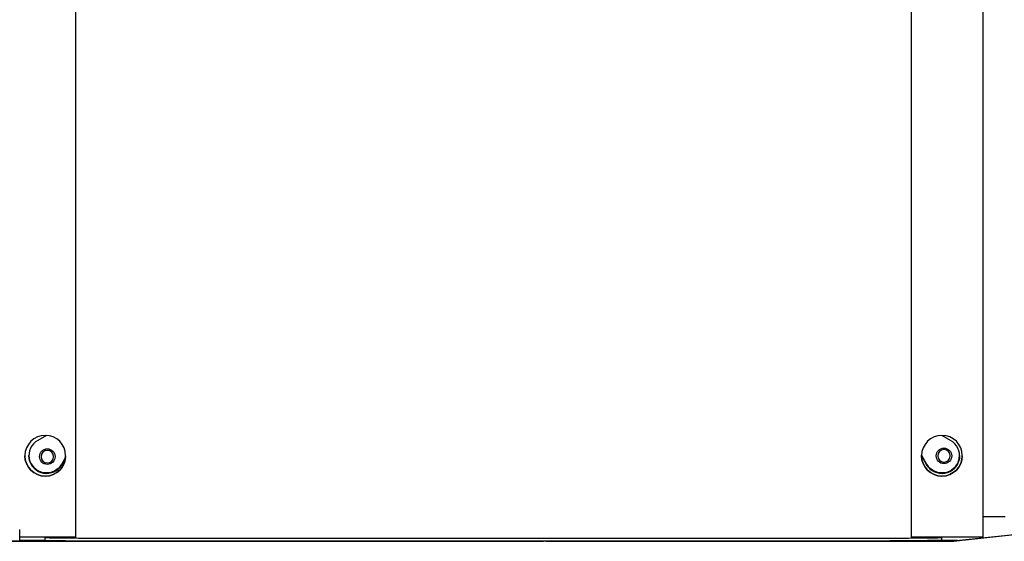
# Model space of a CAD drawing. Extents: x 1 to 669, y 0 to 417.
# Tile 107 of 256: x 67.49 to 79.57, y 365.01 to 371.41. Entities that reach past the tile are written whole.
import ezdxf

# ---------------------------------------------------------------- set-up
doc = ezdxf.new("R2010")
doc.units = 0
doc.header["$LTSCALE"] = 12
doc.header["$MEASUREMENT"] = 0
doc.layers.add('X', color=1, linetype='CONTINUOUS')

msp = doc.modelspace()

# ---------------------------------------------------------------- linework, layer by layer
at = {"layer": 'X'}
for p, q in [((79.30313, 377.56436), (79.30313, 365.06436)), ((68.17813, 365.05506), (68.17813, 376.55506)), ((78.42813, 365.05506), (78.42813, 376.55506)), ((67.81927, 366.31384), (67.71185, 366.25276)), ((78.91017, 366.25276), (78.80184, 366.31436)), ((67.73306, 366.05418), (67.73306, 366.05419)), ((67.73306, 366.05416), (67.73306, 366.05416)), ((67.73306, 366.05413), (67.73306, 366.05414)), ((67.73306, 366.05411), (67.73306, 366.05411)), ((67.73306, 366.05408), (67.73306, 366.05409)), ((67.73306, 366.05406), (67.73306, 366.05406)), ((67.73306, 366.05403), (67.73306, 366.05404)), ((67.73306, 366.05401), (67.73306, 366.05401)), ((67.73306, 366.05398), (67.73306, 366.05399)), ((67.73306, 366.05396), (67.73306, 366.05396)), ((67.73306, 366.05393), (67.73306, 366.05394)), ((67.73306, 366.05391), (67.73306, 366.05391)), ((67.73306, 366.05388), (67.73306, 366.05389)), ((67.73306, 366.05386), (67.73306, 366.05386)), ((67.73306, 366.05383), (67.73306, 366.05383)), ((67.73306, 366.05381), (67.73306, 366.05381)), ((67.73306, 366.05378), (67.73306, 366.05378)), ((67.73306, 366.05376), (67.73306, 366.05376)), ((67.73306, 366.05373), (67.73306, 366.05373)), ((67.73306, 366.0537), (67.73306, 366.05371)), ((67.73306, 366.05368), (67.73306, 366.05368)), ((67.73306, 366.05365), (67.73306, 366.05366)), ((67.73306, 366.05363), (67.73306, 366.05363)), ((67.73306, 366.0536), (67.73306, 366.05361)), ((67.73306, 366.05358), (67.73306, 366.05358)), ((67.92306, 366.05418), (67.92306, 366.05419)), ((67.92306, 366.05416), (67.92306, 366.05416)), ((67.92306, 366.05413), (67.92306, 366.05414)), ((67.92306, 366.05411), (67.92306, 366.05411)), ((67.92306, 366.05408), (67.92306, 366.05409)), ((67.92306, 366.05406), (67.92306, 366.05406)), ((67.92306, 366.05403), (67.92306, 366.05404)), ((67.92306, 366.05401), (67.92306, 366.05401)), ((67.92306, 366.05398), (67.92306, 366.05399)), ((67.92306, 366.05396), (67.92306, 366.05396)), ((67.92306, 366.05393), (67.92306, 366.05394)), ((67.92306, 366.05391), (67.92306, 366.05391)), ((67.92306, 366.05388), (67.92306, 366.05389)), ((67.92306, 366.05386), (67.92306, 366.05386)), ((67.92306, 366.05383), (67.92306, 366.05383)), ((67.92306, 366.05381), (67.92306, 366.05381)), ((67.92306, 366.05378), (67.92306, 366.05378)), ((67.92306, 366.05376), (67.92306, 366.05376)), ((67.92306, 366.05373), (67.92306, 366.05373)), ((67.92306, 366.0537), (67.92306, 366.05371)), ((67.92306, 366.05368), (67.92306, 366.05368)), ((67.92306, 366.05365), (67.92306, 366.05366)), ((67.92306, 366.05363), (67.92306, 366.05363)), ((67.92306, 366.0536), (67.92306, 366.05361)), ((67.92306, 366.05358), (67.92306, 366.05358)), ((68.05212, 366.04203), (68.00711, 365.96288)), ((68.00711, 365.9628), (68.05211, 366.04194)), ((68.05145, 366.03555), (68.00711, 365.95758)), ((68.00711, 365.9575), (68.05144, 366.03545)), ((78.6149, 365.95758), (78.55314, 366.06619)), ((78.55314, 366.06611), (78.6149, 365.9575)), ((78.6149, 365.96288), (78.55323, 366.07134)), ((78.55323, 366.07126), (78.6149, 365.9628)), ((78.73306, 366.06336), (78.73306, 366.06337)), ((78.73306, 366.06334), (78.73306, 366.06334)), ((78.73306, 366.06331), (78.73306, 366.06332)), ((78.73306, 366.06329), (78.73306, 366.06329)), ((78.73306, 366.06326), (78.73306, 366.06327)), ((78.73306, 366.06324), (78.73306, 366.06324)), ((78.73306, 366.06321), (78.73306, 366.06322)), ((78.73306, 366.06319), (78.73306, 366.06319)), ((78.73306, 366.06316), (78.73306, 366.06316)), ((78.73306, 366.06314), (78.73306, 366.06314)), ((78.73306, 366.06311), (78.73306, 366.06311)), ((78.73306, 366.06309), (78.73306, 366.06309)), ((78.73306, 366.06306), (78.73306, 366.06306)), ((78.73306, 366.06304), (78.73306, 366.06304)), ((78.73306, 366.06301), (78.73306, 366.06301)), ((78.73306, 366.06298), (78.73306, 366.06299)), ((78.73306, 366.06296), (78.73306, 366.06296)), ((78.73306, 366.06293), (78.73306, 366.06294)), ((78.73306, 366.06291), (78.73306, 366.06291)), ((78.73306, 366.06288), (78.73306, 366.06289)), ((78.73306, 366.06286), (78.73306, 366.06286)), ((78.73306, 366.06283), (78.73306, 366.06284)), ((78.73306, 366.06281), (78.73306, 366.06281)), ((78.73306, 366.06278), (78.73306, 366.06279)), ((78.73306, 366.06276), (78.73306, 366.06276)), ((78.92306, 366.06336), (78.92306, 366.06337)), ((78.92306, 366.06334), (78.92306, 366.06334)), ((78.92306, 366.06331), (78.92306, 366.06332)), ((78.92306, 366.06329), (78.92306, 366.06329)), ((78.92306, 366.06326), (78.92306, 366.06327)), ((78.92306, 366.06324), (78.92306, 366.06324)), ((78.92306, 366.06321), (78.92306, 366.06322)), ((78.92306, 366.06319), (78.92306, 366.06319)), ((78.92306, 366.06316), (78.92306, 366.06316)), ((78.92306, 366.06314), (78.92306, 366.06314)), ((78.92306, 366.06311), (78.92306, 366.06311)), ((78.92306, 366.06309), (78.92306, 366.06309)), ((78.92306, 366.06306), (78.92306, 366.06306)), ((78.92306, 366.06304), (78.92306, 366.06304)), ((78.92306, 366.06301), (78.92306, 366.06301)), ((78.92306, 366.06298), (78.92306, 366.06299)), ((78.92306, 366.06296), (78.92306, 366.06296)), ((78.92306, 366.06293), (78.92306, 366.06294)), ((78.92306, 366.06291), (78.92306, 366.06291)), ((78.92306, 366.06288), (78.92306, 366.06289)), ((78.92306, 366.06286), (78.92306, 366.06286)), ((78.92306, 366.06283), (78.92306, 366.06284)), ((78.92306, 366.06281), (78.92306, 366.06281)), ((78.92306, 366.06278), (78.92306, 366.06279)), ((78.92306, 366.06276), (78.92306, 366.06276)), ((83.76943, 365.52289), (78.93904, 365.0148)), ((78.97818, 365.0213), (83.78317, 365.5287)), ((79.57868, 365.31399), (79.30313, 365.31376)), ((67.48926, 365.02577), (67.48926, 365.16027)), ((68.17813, 365.06436), (67.48926, 365.06436)), ((67.80303, 365.0238), (67.80303, 365.0597)), ((68.28283, 365.05498), (78.32343, 365.05498)), ((79.30313, 365.06436), (78.42813, 365.06436)), ((78.80323, 365.0238), (78.80323, 365.0597)), ((78.93098, 365.01448), (73.91508, 365.01448)), ((78.93098, 365.01439), (73.91508, 365.01439)), ((73.94363, 365.01565), (78.94711, 365.01565)), ((78.23203, 365.02177), (78.23203, 365.02126)), ((78.93098, 365.01439), (78.93098, 365.01448))]:
    msp.add_line(p, q, dxfattribs=at)
at = {"layer": 'X', "extrusion": (2.4301e-16, 2.44171e-31, -1)}
for centre in [(67.80313, 366.06436), (78.80313, 366.06436)]:
    msp.add_ellipse(centre, major_axis=(0.25, 0), ratio=0.99999965, start_param=-6.283185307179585, end_param=9.134403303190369e-16, dxfattribs=at)
at = {"layer": 'X'}
for centre, major_axis, ratio, start_param, end_param in [((67.81888, 366.06453), (-0.21654, 0), 0.99999965, -1.05377325, 2.62456958), ((78.80313, 366.06453), (0.21654, 0), 0.99999965, -2.62456958, 1.05377325), ((67.81888, 366.06983), (-0.21654, 0), 0.99999965, 0.01225126, 2.62456958), ((78.80313, 366.06983), (0.21654, 0), 0.99999965, -2.62456958, -0.01225126), ((73.30313, 365.0597), (-5.5001, 0), 0.00083443, -0.37145216, 0.37145216), ((68.28283, 365.05506), (-0.1047, 0), 0.00083443, 0, 1.57079633), ((78.32343, 365.05506), (0.1047, 0), 0.00083443, -1.57079633, 0), ((73.30313, 365.0597), (5.5001, 0), 0.00083443, -0.37145216, 0.37145216), ((73.91508, 365.02209), (-9.2286, 0), 0.00083443, 0.10212017, 1.57079633), ((73.91508, 365.02209), (-9.124, 0), 0.00083443, 0.10330262, 1.57079633), ((73.30313, 365.0238), (-5.5001, 0), 0.00083443, 0, 3.14159265), ((78.84986, 365.02151), (-0.68721, 0), 0.00083443, -0.45321552, 1.74892456), ((73.91508, 365.02316), (5.3856, 0), 0.00083443, -0.50751971, -0.34607967)]:
    msp.add_ellipse(centre, major_axis=major_axis, ratio=ratio, start_param=start_param, end_param=end_param, dxfattribs=at)
at = {"layer": 'X', "extrusion": (2.4301e-16, 6.01166e-20, -1)}
for centre, major_axis, start_param, end_param in [((67.82806, 366.05358), (-0.095, 0), -1.57163076, 3.14075822), ((78.82806, 366.06276), (-0.095, 0), -1.57163076, 3.14075822), ((67.82806, 366.05358), (0.095, 0), -0.00083443, 1.5699619), ((78.82806, 366.06276), (0.095, 0), -0.00083443, 1.5699619)]:
    msp.add_ellipse(centre, major_axis=major_axis, ratio=0.99999965, start_param=start_param, end_param=end_param, dxfattribs=at)
at = {"layer": 'X', "extrusion": (2.4301e-16, 3.23106e-20, -1)}
for centre in [(67.82806, 366.05418), (67.82806, 366.05416), (67.82806, 366.05413), (67.82806, 366.05411), (67.82806, 366.05408), (67.82806, 366.05406), (67.82806, 366.05403), (67.82806, 366.05401), (67.82806, 366.05398), (67.82806, 366.05396), (67.82806, 366.05393), (67.82806, 366.05391), (67.82806, 366.05388), (67.82806, 366.05386), (67.82806, 366.05383), (67.82806, 366.05381), (67.82806, 366.05378), (67.82806, 366.05376), (67.82806, 366.05373), (67.82806, 366.0537), (67.82806, 366.05368), (67.82806, 366.05365), (67.82806, 366.05363), (67.82806, 366.0536), (78.82806, 366.06336), (78.82806, 366.06334), (78.82806, 366.06331), (78.82806, 366.06329), (78.82806, 366.06326), (78.82806, 366.06324), (78.82806, 366.06321), (78.82806, 366.06319), (78.82806, 366.06316), (78.82806, 366.06314), (78.82806, 366.06311), (78.82806, 366.06309), (78.82806, 366.06306), (78.82806, 366.06304), (78.82806, 366.06301), (78.82806, 366.06298), (78.82806, 366.06296), (78.82806, 366.06293), (78.82806, 366.06291), (78.82806, 366.06288), (78.82806, 366.06286), (78.82806, 366.06283), (78.82806, 366.06281), (78.82806, 366.06278)]:
    msp.add_ellipse(centre, major_axis=(-0.095, 0), ratio=0.99999965, start_param=-0.00013296, end_param=3.14075822, dxfattribs=at)
at = {"layer": 'X', "extrusion": (2.4301e-16, 1.27468e-28, -1)}
msp.add_ellipse((67.82806, 366.05419), major_axis=(-0.095, 0), ratio=0.99999965, start_param=0, end_param=3.14079535, dxfattribs=at)
at = {"layer": 'X', "extrusion": (2.4301e-16, -1.26992e-28, -1)}
for centre in [(67.82806, 366.05416), (67.82806, 366.05368), (78.82806, 366.06319)]:
    msp.add_ellipse(centre, major_axis=(-0.095, 0), ratio=0.99999965, start_param=0, end_param=3.14079535, dxfattribs=at)
at = {"layer": 'X', "extrusion": (2.4301e-16, -9.06403e-29, -1)}
for centre in [(67.82806, 366.05414), (78.82806, 366.06334), (78.82806, 366.06316), (78.82806, 366.06301)]:
    msp.add_ellipse(centre, major_axis=(-0.095, 0), ratio=0.99999965, start_param=0, end_param=3.14079535, dxfattribs=at)
at = {"layer": 'X', "extrusion": (2.4301e-16, -3.61133e-29, -1)}
for centre in [(67.82806, 366.05411), (67.82806, 366.05396), (78.82806, 366.06284)]:
    msp.add_ellipse(centre, major_axis=(-0.095, 0), ratio=0.99999965, start_param=0, end_param=3.14079535, dxfattribs=at)
at = {"layer": 'X', "extrusion": (2.4301e-16, 5.4765e-29, -1)}
for centre in [(67.82806, 366.05409), (67.82806, 366.05406), (67.82806, 366.05404), (67.82806, 366.05373), (78.82806, 366.06309), (78.82806, 366.06294)]:
    msp.add_ellipse(centre, major_axis=(-0.095, 0), ratio=0.99999965, start_param=0, end_param=3.14079535, dxfattribs=at)
at = {"layer": 'X', "extrusion": (2.4301e-16, -1.08816e-28, -1)}
for centre in [(67.82806, 366.05401), (78.82806, 366.06304), (78.82806, 366.06286)]:
    msp.add_ellipse(centre, major_axis=(-0.095, 0), ratio=0.99999965, start_param=0, end_param=3.14079535, dxfattribs=at)
at = {"layer": 'X', "extrusion": (2.4301e-16, 1.45643e-28, -1)}
for centre in [(67.82806, 366.05399), (67.82806, 366.05386), (67.82806, 366.05383)]:
    msp.add_ellipse(centre, major_axis=(-0.095, 0), ratio=0.99999965, start_param=0, end_param=3.14079535, dxfattribs=at)
at = {"layer": 'X', "extrusion": (2.4301e-16, -1.79376e-29, -1)}
for centre in [(67.82806, 366.05394), (67.82806, 366.05363), (78.82806, 366.06329), (78.82806, 366.06296)]:
    msp.add_ellipse(centre, major_axis=(-0.095, 0), ratio=0.99999965, start_param=0, end_param=3.14079535, dxfattribs=at)
at = {"layer": 'X', "extrusion": (2.4301e-16, 1.84137e-29, -1)}
for centre in [(67.82806, 366.05391), (78.82806, 366.06327), (78.82806, 366.06311), (78.82806, 366.06279)]:
    msp.add_ellipse(centre, major_axis=(-0.095, 0), ratio=0.99999965, start_param=0, end_param=3.14079535, dxfattribs=at)
at = {"layer": 'X', "extrusion": (2.4301e-16, 9.11164e-29, -1)}
for centre in [(67.82806, 366.05389), (67.82806, 366.05371)]:
    msp.add_ellipse(centre, major_axis=(-0.095, 0), ratio=0.99999965, start_param=0, end_param=3.14079535, dxfattribs=at)
at = {"layer": 'X', "extrusion": (2.4301e-16, 1.81995e-28, -1)}
msp.add_ellipse((67.82806, 366.05381), major_axis=(-0.095, 0), ratio=0.99999965, start_param=0, end_param=3.14079535, dxfattribs=at)
at = {"layer": 'X', "extrusion": (2.4301e-16, 2.38032e-31, -1)}
for centre in [(67.82806, 366.05378), (67.82806, 366.05361), (78.82806, 366.06314), (78.82806, 366.06281)]:
    msp.add_ellipse(centre, major_axis=(-0.095, 0), ratio=0.99999965, start_param=0, end_param=3.14079535, dxfattribs=at)
at = {"layer": 'X', "extrusion": (2.4301e-16, 3.65894e-29, -1)}
for centre in [(67.82806, 366.05376), (67.82806, 366.05358)]:
    msp.add_ellipse(centre, major_axis=(-0.095, 0), ratio=0.99999965, start_param=0, end_param=3.14079535, dxfattribs=at)
at = {"layer": 'X', "extrusion": (2.4301e-16, -7.24647e-29, -1)}
msp.add_ellipse((67.82806, 366.05366), major_axis=(-0.095, 0), ratio=0.99999965, start_param=0, end_param=3.14079535, dxfattribs=at)
at = {"layer": 'X', "extrusion": (2.4301e-16, 2.53857e-20, -1)}
for centre in [(67.82806, 366.05357), (78.82806, 366.06275)]:
    msp.add_ellipse(centre, major_axis=(-0.0764, 0), ratio=0.99999965, start_param=-3.14242708, end_param=3.14075822, dxfattribs=at)
at = {"layer": 'X', "extrusion": (2.4301e-16, -1.45167e-28, -1)}
for centre in [(78.82806, 366.06337), (78.82806, 366.06289)]:
    msp.add_ellipse(centre, major_axis=(-0.095, 0), ratio=0.99999965, start_param=0, end_param=3.14079535, dxfattribs=at)
at = {"layer": 'X', "extrusion": (2.4301e-16, -5.4289e-29, -1)}
for centre in [(78.82806, 366.06332), (78.82806, 366.06299)]:
    msp.add_ellipse(centre, major_axis=(-0.095, 0), ratio=0.99999965, start_param=0, end_param=3.14079535, dxfattribs=at)
at = {"layer": 'X', "extrusion": (2.4301e-16, 7.29407e-29, -1)}
for centre in [(78.82806, 366.06324), (78.82806, 366.06306), (78.82806, 366.06276)]:
    msp.add_ellipse(centre, major_axis=(-0.095, 0), ratio=0.99999965, start_param=0, end_param=3.14079535, dxfattribs=at)
at = {"layer": 'X', "extrusion": (2.4301e-16, 1.09292e-28, -1)}
for centre in [(78.82806, 366.06322), (78.82806, 366.06291)]:
    msp.add_ellipse(centre, major_axis=(-0.095, 0), ratio=0.99999965, start_param=0, end_param=3.14079535, dxfattribs=at)
at = {"layer": 'X', "extrusion": (2.4301e-16, 3.57052e-20, -1)}
for centre in [(67.80313, 366.06451), (78.80313, 366.06451)]:
    msp.add_ellipse(centre, major_axis=(0.25, 0), ratio=0.99999965, start_param=0.00029923, end_param=3.14129343, dxfattribs=at)
at = {"layer": 'X', "extrusion": (2.43024e-16, 5.01638e-20, -1)}
for centre, end_param in [((67.81888, 366.06461), -0.00018964), ((67.81888, 366.06992), -0.01244092)]:
    msp.add_ellipse(centre, major_axis=(-0.21654, 0), ratio=0.99999965, start_param=-2.62456958, end_param=end_param, dxfattribs=at)
at = {"layer": 'X', "extrusion": (2.4301e-16, -5.9174e-20, -1)}
for centre, start_param, end_param in [((67.82806, 366.05418), 0, 0.00026592), ((67.82806, 366.05416), 0, 0.00026591), ((67.82806, 366.05413), 0, 0.00026592), ((67.82806, 366.05411), 0.00000001, 0.00026593), ((67.82806, 366.05408), 0, 0.00026592), ((67.82806, 366.05406), 0, 0.00026592), ((67.82806, 366.05403), 0, 0.00026592), ((67.82806, 366.05401), 0, 0.00026592), ((67.82806, 366.05398), 0, 0.00026592), ((67.82806, 366.05396), 0, 0.00026592), ((67.82806, 366.05393), 0, 0.00026591), ((67.82806, 366.05391), 0, 0.00026592), ((67.82806, 366.05388), 0, 0.00026591), ((67.82806, 366.05386), 0, 0.00026592), ((67.82806, 366.05383), 0, 0.00026591), ((67.82806, 366.05381), 0, 0.00026592), ((67.82806, 366.05378), 0, 0.00026591), ((67.82806, 366.05376), 0, 0.00026592), ((67.82806, 366.05373), 0, 0.00026591), ((67.82806, 366.0537), 0, 0.00026591), ((67.82806, 366.05368), 0, 0.00026592), ((67.82806, 366.05365), 0, 0.00026592), ((67.82806, 366.05363), 0, 0.00026591), ((67.82806, 366.0536), 0, 0.00026592), ((78.82806, 366.06336), 0, 0.00026592), ((78.82806, 366.06334), 0, 0.00026592), ((78.82806, 366.06331), 0, 0.00026591), ((78.82806, 366.06329), 0, 0.00026592), ((78.82806, 366.06326), 0, 0.00026591), ((78.82806, 366.06324), 0, 0.00026591), ((78.82806, 366.06321), 0, 0.00026592), ((78.82806, 366.06319), 0, 0.00026592), ((78.82806, 366.06316), 0, 0.00026592), ((78.82806, 366.06314), 0, 0.00026592), ((78.82806, 366.06311), 0, 0.00026592), ((78.82806, 366.06309), 0, 0.00026592), ((78.82806, 366.06306), 0, 0.00026592), ((78.82806, 366.06304), 0, 0.00026592), ((78.82806, 366.06301), 0, 0.00026592), ((78.82806, 366.06298), 0, 0.00026591), ((78.82806, 366.06296), 0, 0.00026592), ((78.82806, 366.06293), 0, 0.00026592), ((78.82806, 366.06291), 0, 0.00026592), ((78.82806, 366.06288), 0, 0.00026591), ((78.82806, 366.06286), 0, 0.00026592), ((78.82806, 366.06283), 0, 0.00026591), ((78.82806, 366.06281), 0, 0.00026592), ((78.82806, 366.06278), 0, 0.00026591)]:
    msp.add_ellipse(centre, major_axis=(0.095, 0.00008), ratio=0.00006648, start_param=start_param, end_param=end_param, dxfattribs=at)
at = {"layer": 'X', "extrusion": (2.43009e-16, -1.89514e-20, -1)}
msp.add_ellipse((78.80313, 366.06992), major_axis=(0.21654, 0), ratio=0.99999965, start_param=0.01244092, end_param=2.62456958, dxfattribs=at)
at = {"layer": 'X', "extrusion": (2.4301e-16, -4.60852e-20, -1)}
msp.add_ellipse((78.80313, 366.06461), major_axis=(0.21654, 0), ratio=0.99999965, start_param=0.00018964, end_param=2.62456958, dxfattribs=at)
at = {"layer": 'X', "extrusion": (2.44904e-16, 7.69934e-14, -1)}
msp.add_ellipse((72.66263, 365.02327), major_axis=(7.844, 0), ratio=0.00083443, start_param=-2.29099314, end_param=-2.23894123, dxfattribs=at)
at = {"layer": 'X', "extrusion": (2.4301e-16, 7.10094e-29, -1)}
msp.add_ellipse((73.94363, 365.02327), major_axis=(-9.125, 0), ratio=0.00083443, start_param=-1.57079633, end_param=-0.26089384, dxfattribs=at)
at = {"layer": 'X', "extrusion": (2.41296e-16, -8.82222e-14, -1)}
msp.add_ellipse((73.94363, 365.02434), major_axis=(5.281, 0), ratio=0.00083443, start_param=0.29611345, end_param=0.62315236, dxfattribs=at)
at = {"layer": 'X', "extrusion": (2.37712e-16, -6.60047e-14, -1)}
msp.add_ellipse((72.66263, 365.02434), major_axis=(6.562, 0), ratio=0.00083443, start_param=-0.36032645, end_param=-0.25050058, dxfattribs=at)
at = {"layer": 'X'}
for points, knots in [([(78.93098, 365.01439), (78.93234, 365.01446), (78.9337, 365.01453), (78.93639, 365.01467), (78.93772, 365.01473), (78.93904, 365.0148)], [-0.0207317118, -0.0207317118, -0.0207317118, -0.0207317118, -0.0103658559, -0.0103658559, 0, 0, 0, 0]), ([(78.97818, 365.0213), (78.9771, 365.02118), (78.976, 365.0211), (78.97382, 365.02098), (78.97272, 365.02095), (78.97163, 365.02095)], [-0.0191941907, -0.0191941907, -0.0191941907, -0.0191941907, -0.0095970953, -0.0095970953, 0, 0, 0, 0])]:
    msp.add_open_spline(points, degree=3, knots=knots, dxfattribs=at)

doc.saveas('drawing.dxf')
